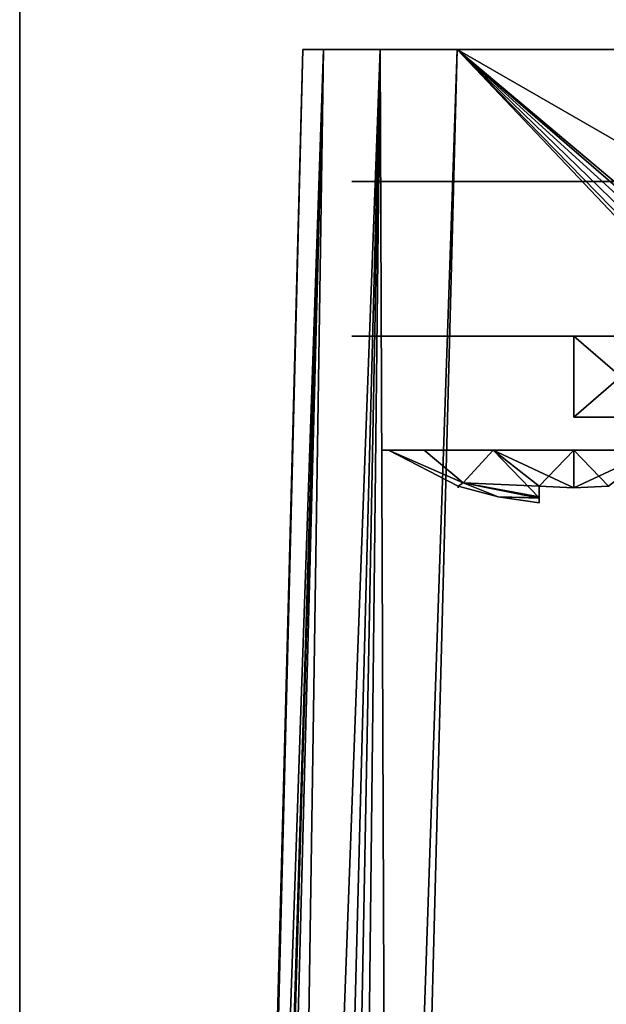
# Model space of a CAD drawing. Header units: millimetres. Extents: x -34 to 34, y -146 to 353.
# Tile 25 of 56: x -34 to -26.41, y -22.65 to -9.9. Entities that reach past the tile are written whole.
import ezdxf

# ---------------------------------------------------------------- set-up
doc = ezdxf.new("R2010")
doc.units = ezdxf.units.MM
doc.header["$LTSCALE"] = 101.851852
for name, color, linetype in [('104', 7, 'CONTINUOUS'), ('136', 7, 'CONTINUOUS'), ('158', 7, 'CONTINUOUS'), ('212', 7, 'CONTINUOUS'), ('229', 7, 'CONTINUOUS'), ('234', 7, 'CONTINUOUS'), ('261', 7, 'CONTINUOUS'), ('289', 7, 'CONTINUOUS'), ('386', 7, 'CONTINUOUS'), ('387', 7, 'CONTINUOUS'), ('410', 7, 'CONTINUOUS'), ('411', 7, 'CONTINUOUS'), ('427', 7, 'CONTINUOUS'), ('428', 7, 'CONTINUOUS')]:
    doc.layers.add(name, color=color, linetype=linetype)

msp = doc.modelspace()

# ---------------------------------------------------------------- linework, layer by layer
at = {"layer": '104', "linetype": 'Continuous'}
for points in [[(-34, 138, 34), (-34, -77, -34), (-34, -77), (-34, 138, 34)], [(-34, 138, -34), (-34, -77, -34), (-34, 138, 34), (-34, 138, -34)], [(-34, -77, 34), (-34, 138, 34), (-34, -77), (-34, -77, 34)]]:
    msp.add_3dface(points, dxfattribs=at)
at = {"layer": '136', "linetype": 'Continuous'}
for points in [[(-30.335, -10.292, 28.336), (-31.202, -43.403, 29.203), (-30.335, -10.292), (-30.335, -10.292, 28.336)], [(-30.335, -10.292, -28.336), (-31.202, -43.403, 29.203), (-31.202, -43.403, -29.203), (-30.335, -10.292, -28.336)], [(-30.335, -10.292), (-31.202, -43.403, 29.203), (-30.335, -10.292, -28.336), (-30.335, -10.292)]]:
    msp.add_3dface(points, dxfattribs=at)
at = {"layer": '158', "linetype": 'Continuous'}
for points in [[(-29.203, -43.403, 31.202), (-28.336, -10.292, 30.335), (-1.949, -38.124, 31.064), (-29.203, -43.403, 31.202)], [(-28.336, -10.292, 30.335), (29.203, -43.403, 31.202), (1.124, -35.051, 30.983), (-28.336, -10.292, 30.335)], [(0, -10.292, 30.335), (29.203, -43.403, 31.202), (-28.336, -10.292, 30.335), (0, -10.292, 30.335)], [(-0.001, -34.75, 30.975), (-28.336, -10.292, 30.335), (1.124, -35.051, 30.983), (-0.001, -34.75, 30.975)], [(-1.124, -35.051, 30.983), (-28.336, -10.292, 30.335), (-0.001, -34.75, 30.975), (-1.124, -35.051, 30.983)], [(-1.949, -35.875, 31.005), (-28.336, -10.292, 30.335), (-1.124, -35.051, 30.983), (-1.949, -35.875, 31.005)], [(-2.25, -37, 31.034), (-28.336, -10.292, 30.335), (-1.949, -35.875, 31.005), (-2.25, -37, 31.034)], [(-1.949, -38.124, 31.064), (-28.336, -10.292, 30.335), (-2.25, -37, 31.034), (-1.949, -38.124, 31.064)]]:
    msp.add_3dface(points, dxfattribs=at)
at = {"layer": '212', "linetype": 'Continuous'}
for points in [[(-32.001, -76.516, 30.587), (-32.069, -76.513, 30.07), (-30.067, -10.289, 29.335), (-32.001, -76.516, 30.587)], [(-32.069, -76.513, 30.07), (-31.202, -43.403, 29.203), (-30.067, -10.289, 29.335), (-32.069, -76.513, 30.07)], [(-31.801, -76.518, 31.07), (-32.001, -76.516, 30.587), (-30.067, -10.289, 29.335), (-31.801, -76.518, 31.07)], [(-31.07, -76.518, 31.801), (-31.801, -76.518, 31.07), (-29.335, -10.289, 30.067), (-31.07, -76.518, 31.801)], [(-29.335, -10.289, 30.067), (-31.801, -76.518, 31.07), (-30.067, -10.289, 29.335), (-29.335, -10.289, 30.067)], [(-31.202, -43.403, 29.203), (-30.335, -10.292, 28.336), (-30.067, -10.289, 29.335), (-31.202, -43.403, 29.203)], [(-30.587, -76.516, 32.001), (-31.07, -76.518, 31.801), (-29.335, -10.289, 30.067), (-30.587, -76.516, 32.001)], [(-28.336, -10.292, 30.335), (-30.587, -76.516, 32.001), (-29.335, -10.289, 30.067), (-28.336, -10.292, 30.335)], [(-28.336, -10.292, 30.335), (-29.203, -43.403, 31.202), (-30.587, -76.516, 32.001), (-28.336, -10.292, 30.335)]]:
    msp.add_3dface(points, dxfattribs=at)
at = {"layer": '229', "linetype": 'Continuous'}
for points in [[(34, 138, 34), (-34, -77, 34), (-3.044, -34.035, 34), (34, 138, 34)], [(-34, 138, 34), (-34, -77, 34), (34, 138, 34), (-34, 138, 34)]]:
    msp.add_3dface(points, dxfattribs=at)
at = {"layer": '234', "linetype": 'Continuous'}
for points in [[(-34, 138, -34), (-4.25, -37, -34), (-1.685, -53.098, -34), (-34, 138, -34)], [(-4.25, -37, -34), (-34, 138, -34), (-3.937, -35.399, -34), (-4.25, -37, -34)], [(-34, 138, -34), (-1.685, -53.098, -34), (-3.044, -54.035, -34), (-34, 138, -34)], [(-34, 138, -34), (-3.044, -54.035, -34), (-3.937, -55.399, -34), (-34, 138, -34)], [(-34, 138, -34), (-3.937, -55.399, -34), (-4.25, -57, -34), (-34, 138, -34)], [(-3.937, -35.399, -34), (-34, 138, -34), (-3.044, -34.035, -34), (-3.937, -35.399, -34)], [(-3.044, -34.035, -34), (-34, 138, -34), (-1.685, -33.098, -34), (-3.044, -34.035, -34)], [(-1.685, -33.098, -34), (-34, 138, -34), (-0.047, -32.75, -34), (-1.685, -33.098, -34)], [(-0.047, -32.75, -34), (-34, 138, -34), (1.626, -33.073, -34), (-0.047, -32.75, -34)], [(1.626, -33.073, -34), (-34, 138, -34), (3.044, -34.035, -34), (1.626, -33.073, -34)], [(-34, -77, -34), (-34, 138, -34), (-4.25, -57, -34), (-34, -77, -34)], [(-34, 138, -34), (34, -77, -34), (3.044, -34.035, -34), (-34, 138, -34)], [(-34, 138, -34), (34, 138, -34), (34, -77, -34), (-34, 138, -34)]]:
    msp.add_3dface(points, dxfattribs=at)
at = {"layer": '261', "linetype": 'Continuous'}
for points in [[(-32.001, -76.516, -30.587), (-31.801, -76.518, -31.07), (-30.067, -10.289, -29.335), (-32.001, -76.516, -30.587)], [(-30.335, -10.292, -28.336), (-32.001, -76.516, -30.587), (-30.067, -10.289, -29.335), (-30.335, -10.292, -28.336)], [(-30.335, -10.292, -28.336), (-31.202, -43.403, -29.203), (-32.001, -76.516, -30.587), (-30.335, -10.292, -28.336)], [(-31.801, -76.518, -31.07), (-31.07, -76.518, -31.801), (-30.067, -10.289, -29.335), (-31.801, -76.518, -31.07)], [(-30.067, -10.289, -29.335), (-31.07, -76.518, -31.801), (-29.335, -10.289, -30.067), (-30.067, -10.289, -29.335)], [(-31.07, -76.518, -31.801), (-30.587, -76.516, -32.001), (-29.335, -10.289, -30.067), (-31.07, -76.518, -31.801)], [(-30.587, -76.516, -32.001), (-30.07, -76.513, -32.069), (-29.335, -10.289, -30.067), (-30.587, -76.516, -32.001)], [(-30.07, -76.513, -32.069), (-29.203, -43.403, -31.202), (-29.335, -10.289, -30.067), (-30.07, -76.513, -32.069)], [(-29.203, -43.403, -31.202), (-28.336, -10.292, -30.335), (-29.335, -10.289, -30.067), (-29.203, -43.403, -31.202)]]:
    msp.add_3dface(points, dxfattribs=at)
at = {"layer": '289', "linetype": 'Continuous'}
for points in [[(-28.336, -10.292, -30.335), (-29.203, -43.403, -31.202), (0, -10.292, -30.335), (-28.336, -10.292, -30.335)], [(28.336, -10.292, -30.335), (-29.203, -43.403, -31.202), (-1.126, -35.052, -30.983), (28.336, -10.292, -30.335)], [(-29.203, -43.403, -31.202), (28.336, -10.292, -30.335), (0, -10.292, -30.335), (-29.203, -43.403, -31.202)]]:
    msp.add_3dface(points, dxfattribs=at)
at = {"layer": '386', "linetype": 'Continuous'}
for points in [[(-26.825, -14, 24.025), (-25.613, -14, 24.301), (-26.825, -15.05, 24.025), (-26.825, -14, 24.025)], [(-26.825, -15.05, 24.025), (-25.613, -14, 24.301), (-25.61, -15.05, 24.302), (-26.825, -15.05, 24.025)], [(-25.613, -14, 29.349), (-26.825, -14, 29.625), (-25.61, -15.05, 29.348), (-25.613, -14, 29.349)], [(-25.61, -15.05, 29.348), (-26.825, -14, 29.625), (-26.825, -15.05, 29.625), (-25.61, -15.05, 29.348)]]:
    msp.add_3dface(points, dxfattribs=at)
at = {"layer": '387', "linetype": 'Continuous'}
for points in [[(-29.312, -15.476, 26.212), (-29.226, -15.476, 25.931), (-29.315, -15.476, 27.429), (-29.312, -15.476, 26.212)], [(-29.226, -15.476, 25.931), (-29.225, -15.476, 27.72), (-29.315, -15.476, 27.429), (-29.226, -15.476, 25.931)], [(-29.226, -15.476, 25.931), (-28.258, -15.899, 25.931), (-29.225, -15.476, 27.72), (-29.226, -15.476, 25.931)], [(-29.226, -15.476, 25.931), (-28.762, -15.476, 25.148), (-28.258, -15.899, 25.931), (-29.226, -15.476, 25.931)], [(-29.225, -15.476, 27.72), (-28.258, -15.899, 25.931), (-28.325, -15.943, 26.375), (-29.225, -15.476, 27.72)], [(-28.325, -15.943, 27.275), (-29.225, -15.476, 27.72), (-28.325, -15.943, 26.375), (-28.325, -15.943, 27.275)], [(-28.257, -15.899, 27.72), (-29.225, -15.476, 27.72), (-28.325, -15.943, 27.275), (-28.257, -15.899, 27.72)], [(-29.225, -15.476, 27.72), (-28.257, -15.899, 27.72), (-28.762, -15.476, 28.502), (-29.225, -15.476, 27.72)], [(-28.762, -15.476, 25.148), (-27.869, -15.476, 24.486), (-28.258, -15.899, 25.931), (-28.762, -15.476, 25.148)], [(-28.762, -15.476, 28.502), (-28.257, -15.899, 27.72), (-27.869, -15.476, 29.164), (-28.762, -15.476, 28.502)], [(-28.258, -15.899, 25.931), (-27.869, -15.476, 24.486), (-27.275, -15.943, 25.325), (-28.258, -15.899, 25.931)], [(-28.257, -15.899, 27.72), (-27.275, -16.096, 27.72), (-27.869, -15.476, 29.164), (-28.257, -15.899, 27.72)], [(-27.275, -16.096, 27.72), (-27.275, -15.943, 28.325), (-27.869, -15.476, 29.164), (-27.275, -16.096, 27.72)], [(-27.869, -15.476, 29.164), (-26.825, -15.964, 28.325), (-26.825, -15.476, 29.387), (-27.869, -15.476, 29.164)], [(-27.275, -15.943, 28.325), (-26.825, -15.964, 28.325), (-27.869, -15.476, 29.164), (-27.275, -15.943, 28.325)], [(-27.869, -15.476, 24.486), (-26.825, -15.476, 24.263), (-27.275, -15.943, 25.325), (-27.869, -15.476, 24.486)], [(-27.275, -15.943, 25.325), (-26.825, -15.476, 24.263), (-26.825, -15.964, 25.325), (-27.275, -15.943, 25.325)], [(-26.825, -15.964, 28.325), (-26.375, -15.943, 28.325), (-26.825, -15.476, 29.387), (-26.825, -15.964, 28.325)], [(-26.825, -15.476, 29.387), (-26.375, -15.943, 28.325), (-25.781, -15.476, 29.164), (-26.825, -15.476, 29.387)], [(-26.825, -15.964, 25.325), (-25.781, -15.476, 24.486), (-26.375, -15.943, 25.325), (-26.825, -15.964, 25.325)], [(-26.825, -15.476, 24.263), (-25.781, -15.476, 24.486), (-26.825, -15.964, 25.325), (-26.825, -15.476, 24.263)], [(-28.325, -15.943, 26.375), (-28.258, -15.899, 25.931), (-27.806, -16.08, 26.375), (-28.325, -15.943, 26.375)], [(-27.806, -16.08, 27.275), (-28.257, -15.899, 27.72), (-28.325, -15.943, 27.275), (-27.806, -16.08, 27.275)], [(-28.258, -15.899, 25.931), (-27.275, -16.097, 25.931), (-27.806, -16.08, 26.375), (-28.258, -15.899, 25.931)], [(-27.275, -16.08, 25.844), (-28.258, -15.899, 25.931), (-27.275, -15.943, 25.325), (-27.275, -16.08, 25.844)], [(-27.275, -16.097, 25.931), (-28.258, -15.899, 25.931), (-27.275, -16.08, 25.844), (-27.275, -16.097, 25.931)], [(-27.275, -16.096, 27.72), (-28.257, -15.899, 27.72), (-27.806, -16.08, 27.275), (-27.275, -16.096, 27.72)], [(-28.325, -15.964, 26.825), (-28.325, -15.943, 27.275), (-28.325, -15.943, 26.375), (-28.325, -15.964, 26.825)], [(-27.275, -16.08, 27.806), (-27.275, -15.943, 28.325), (-27.275, -16.096, 27.72), (-27.275, -16.08, 27.806)], [(-27.806, -16.08, 26.375), (-27.275, -16.097, 25.931), (-27.275, -16.158, 26.375), (-27.806, -16.08, 26.375)], [(-27.275, -16.158, 27.275), (-27.275, -16.096, 27.72), (-27.806, -16.08, 27.275), (-27.275, -16.158, 27.275)]]:
    msp.add_3dface(points, dxfattribs=at)
at = {"layer": '410', "linetype": 'Continuous'}
for points in [[(-29.494, -12, -28.033), (-29.7, -12, -27), (-28.07, -12, -27.568), (-29.494, -12, -28.033)], [(-18.3, -12, -16.114), (-29.7, -12), (-17.5, -12, -15.9), (-18.3, -12, -16.114)], [(-18.886, -12, -16.7), (-29.7, -12), (-18.3, -12, -16.114), (-18.886, -12, -16.7)], [(-29.7, -12), (-19.1, -12, -17.5), (-18.886, -12, -18.3), (-29.7, -12)], [(-19.1, -12, -17.5), (-29.7, -12), (-18.886, -12, -16.7), (-19.1, -12, -17.5)], [(-28.076, -12, -26.092), (-29.7, -12), (-27.54, -12, -25.564), (-28.076, -12, -26.092)], [(-28.275, -12, -26.839), (-29.7, -12), (-28.076, -12, -26.092), (-28.275, -12, -26.839)], [(-26.825, -12, -25.375), (-29.7, -12), (-18.886, -12, -18.3), (-26.825, -12, -25.375)], [(-29.7, -12), (-26.825, -12, -25.375), (-27.54, -12, -25.564), (-29.7, -12)], [(-29.7, -12, -27), (-29.7, -12), (-28.275, -12, -26.839), (-29.7, -12, -27)], [(-28.07, -12, -27.568), (-29.7, -12, -27), (-28.275, -12, -26.839), (-28.07, -12, -27.568)], [(-11.928, -12, 7.66), (-29.7, -12, 27), (-18.3, -12, 16.114), (-11.928, -12, 7.66)], [(-11.928, -12, -7.66), (-8.92, -12, -9.397), (-29.7, -12), (-11.928, -12, -7.66)], [(-29.7, -12), (-8.92, -12, -9.397), (-17.5, -12, -15.9), (-29.7, -12)], [(-14.16, -12, -5), (-11.928, -12, -7.66), (-29.7, -12), (-14.16, -12, -5)], [(-15.348, -12, -1.736), (-14.16, -12, -5), (-29.7, -12), (-15.348, -12, -1.736)], [(-15.348, -12, 1.736), (-15.348, -12, -1.736), (-29.7, -12), (-15.348, -12, 1.736)], [(-14.16, -12, 5), (-15.348, -12, 1.736), (-29.7, -12, 27), (-14.16, -12, 5)], [(-29.7, -12, 27), (-15.348, -12, 1.736), (-29.7, -12), (-29.7, -12, 27)], [(-11.928, -12, 7.66), (-14.16, -12, 5), (-29.7, -12, 27), (-11.928, -12, 7.66)], [(-27.558, -12, 25.574), (-29.7, -12, 27), (-28.086, -12, 26.11), (-27.558, -12, 25.574)], [(-29.7, -12, 27), (-28.275, -12, 26.825), (-28.086, -12, 26.11), (-29.7, -12, 27)], [(-28.275, -12, 26.825), (-29.7, -12, 27), (-28.081, -12, 27.55), (-28.275, -12, 26.825)], [(-29.7, -12, 27), (-29.494, -12, 28.033), (-28.081, -12, 27.55), (-29.7, -12, 27)], [(-29.7, -12, 27), (-27.558, -12, 25.574), (-18.3, -12, 18.886), (-29.7, -12, 27)], [(-18.3, -12, 16.114), (-29.7, -12, 27), (-18.886, -12, 16.7), (-18.3, -12, 16.114)], [(-19.1, -12, 17.5), (-29.7, -12, 27), (-18.886, -12, 18.3), (-19.1, -12, 17.5)], [(-29.7, -12, 27), (-19.1, -12, 17.5), (-18.886, -12, 16.7), (-29.7, -12, 27)], [(-18.886, -12, 18.3), (-29.7, -12, 27), (-18.3, -12, 18.886), (-18.886, -12, 18.3)], [(-27.54, -12, -28.086), (-29.494, -12, -28.033), (-28.07, -12, -27.568), (-27.54, -12, -28.086)], [(-26.825, -12, -28.275), (-29.494, -12, -28.033), (-27.54, -12, -28.086), (-26.825, -12, -28.275)], [(-28.909, -12, -28.909), (-29.494, -12, -28.033), (-26.825, -12, -28.275), (-28.909, -12, -28.909)], [(-29.494, -12, 28.033), (-28.909, -12, 28.909), (-27.55, -12, 28.081), (-29.494, -12, 28.033)], [(-28.081, -12, 27.55), (-29.494, -12, 28.033), (-27.55, -12, 28.081), (-28.081, -12, 27.55)], [(28.909, -12, -28.909), (-28.909, -12, -28.909), (-26.825, -12, -28.275), (28.909, -12, -28.909)], [(28.033, -12, -29.494), (-28.909, -12, -28.909), (28.909, -12, -28.909), (28.033, -12, -29.494)], [(-28.033, -12, -29.494), (-28.909, -12, -28.909), (28.033, -12, -29.494), (-28.033, -12, -29.494)], [(-28.909, -12, 28.909), (-28.033, -12, 29.494), (28.909, -12, 28.909), (-28.909, -12, 28.909)], [(-28.909, -12, 28.909), (28.909, -12, 28.909), (26.825, -12, 28.275), (-28.909, -12, 28.909)], [(-28.909, -12, 28.909), (26.825, -12, 28.275), (-26.825, -12, 28.275), (-28.909, -12, 28.909)], [(-27.55, -12, 28.081), (-28.909, -12, 28.909), (-26.825, -12, 28.275), (-27.55, -12, 28.081)], [(27, -12, -29.7), (-28.033, -12, -29.494), (28.033, -12, -29.494), (27, -12, -29.7)], [(0, -12, -29.7), (-28.033, -12, -29.494), (27, -12, -29.7), (0, -12, -29.7)], [(-27, -12, -29.7), (-28.033, -12, -29.494), (0, -12, -29.7), (-27, -12, -29.7)], [(-28.033, -12, 29.494), (-27, -12, 29.7), (28.033, -12, 29.494), (-28.033, -12, 29.494)], [(28.909, -12, 28.909), (-28.033, -12, 29.494), (28.033, -12, 29.494), (28.909, -12, 28.909)], [(-18.3, -12, 18.886), (-27.558, -12, 25.574), (-17.5, -12, 19.1), (-18.3, -12, 18.886)], [(-27.558, -12, 25.574), (-26.811, -12, 25.375), (-17.5, -12, 19.1), (-27.558, -12, 25.574)], [(28.033, -12, 29.494), (-27, -12, 29.7), (0, -12, 29.7), (28.033, -12, 29.494)], [(26.839, -12, -28.275), (28.909, -12, -28.909), (-26.825, -12, -28.275), (26.839, -12, -28.275)], [(26.825, -12, 28.275), (26.11, -12, 28.086), (-26.825, -12, 28.275), (26.825, -12, 28.275)], [(-18.3, -12, -18.886), (-26.825, -12, -25.375), (-18.886, -12, -18.3), (-18.3, -12, -18.886)], [(-17.5, -12, -19.1), (-26.825, -12, -25.375), (-18.3, -12, -18.886), (-17.5, -12, -19.1)], [(-26.825, -12, 28.275), (26.11, -12, 28.086), (-26.1, -12, 28.081), (-26.825, -12, 28.275)], [(-26.825, -12, -25.375), (26.1, -12, -25.569), (-26.11, -12, -25.564), (-26.825, -12, -25.375)], [(26.825, -12, -25.375), (26.1, -12, -25.569), (-26.825, -12, -25.375), (26.825, -12, -25.375)], [(-26.11, -12, -28.086), (26.839, -12, -28.275), (-26.825, -12, -28.275), (-26.11, -12, -28.086)], [(26.825, -12, -25.375), (-26.825, -12, -25.375), (-17.5, -12, -19.1), (26.825, -12, -25.375)], [(-26.082, -12, 25.58), (26.11, -12, 25.564), (-26.811, -12, 25.375), (-26.082, -12, 25.58)], [(-26.811, -12, 25.375), (26.825, -12, 25.375), (-17.5, -12, 19.1), (-26.811, -12, 25.375)], [(26.11, -12, 25.564), (26.825, -12, 25.375), (-26.811, -12, 25.375), (26.11, -12, 25.564)]]:
    msp.add_3dface(points, dxfattribs=at)
at = {"layer": '411', "linetype": 'Continuous'}
for points in [[(-28.081, -14, 27.55), (-29.7, -14, 27), (-28.275, -14, 26.825), (-28.081, -14, 27.55)], [(-29.494, -14, 28.033), (-29.7, -14, 27), (-28.081, -14, 27.55), (-29.494, -14, 28.033)], [(-11.928, -14, -7.66), (-14.16, -14, -5), (-29.7, -14, -27), (-11.928, -14, -7.66)], [(-11.928, -14, -7.66), (-29.7, -14, -27), (-18.3, -14, -16.114), (-11.928, -14, -7.66)], [(-11.928, -14, 7.66), (-8.92, -14, 9.397), (-29.7, -14), (-11.928, -14, 7.66)], [(-29.7, -14), (-8.92, -14, 9.397), (-17.517, -14, 15.9), (-29.7, -14)], [(-14.16, -14, 5), (-11.928, -14, 7.66), (-29.7, -14), (-14.16, -14, 5)], [(-15.348, -14, 1.736), (-14.16, -14, 5), (-29.7, -14), (-15.348, -14, 1.736)], [(-15.348, -14, -1.736), (-15.348, -14, 1.736), (-29.7, -14), (-15.348, -14, -1.736)], [(-14.16, -14, -5), (-15.348, -14, -1.736), (-29.7, -14, -27), (-14.16, -14, -5)], [(-29.7, -14, -27), (-15.348, -14, -1.736), (-29.7, -14), (-29.7, -14, -27)], [(-18.886, -14, -18.3), (-29.7, -14, -27), (-18.3, -14, -18.886), (-18.886, -14, -18.3)], [(-18.3, -14, -16.114), (-29.7, -14, -27), (-18.886, -14, -16.7), (-18.3, -14, -16.114)], [(-29.7, -14, 27), (-29.7, -14), (-28.275, -14, 26.825), (-29.7, -14, 27)], [(-28.275, -14, 26.825), (-29.7, -14), (-28.081, -14, 26.1), (-28.275, -14, 26.825)], [(-28.081, -14, 26.1), (-29.7, -14), (-27.55, -14, 25.569), (-28.081, -14, 26.1)], [(-27.55, -14, 25.569), (-29.7, -14), (-26.825, -14, 25.375), (-27.55, -14, 25.569)], [(-26.825, -14, 25.375), (-29.7, -14), (-18.886, -14, 18.3), (-26.825, -14, 25.375)], [(-18.886, -14, 18.3), (-29.7, -14), (-19.1, -14, 17.5), (-18.886, -14, 18.3)], [(-19.1, -14, 17.5), (-29.7, -14), (-18.892, -14, 16.712), (-19.1, -14, 17.5)], [(-18.892, -14, 16.712), (-29.7, -14), (-18.321, -14, 16.127), (-18.892, -14, 16.712)], [(-18.321, -14, 16.127), (-29.7, -14), (-17.517, -14, 15.9), (-18.321, -14, 16.127)], [(-29.7, -14, -27), (-29.494, -14, -28.033), (-28.076, -14, -27.558), (-29.7, -14, -27)], [(-27.54, -14, -25.564), (-29.7, -14, -27), (-28.07, -14, -26.082), (-27.54, -14, -25.564)], [(-29.7, -14, -27), (-27.54, -14, -25.564), (-18.3, -14, -18.886), (-29.7, -14, -27)], [(-28.07, -14, -26.082), (-29.7, -14, -27), (-28.275, -14, -26.811), (-28.07, -14, -26.082)], [(-28.275, -14, -26.811), (-29.7, -14, -27), (-28.076, -14, -27.558), (-28.275, -14, -26.811)], [(-19.1, -14, -17.5), (-29.7, -14, -27), (-18.886, -14, -18.3), (-19.1, -14, -17.5)], [(-29.7, -14, -27), (-19.1, -14, -17.5), (-18.886, -14, -16.7), (-29.7, -14, -27)], [(-28.909, -14, 28.909), (-29.494, -14, 28.033), (-26.825, -14, 28.275), (-28.909, -14, 28.909)], [(-26.825, -14, 28.275), (-29.494, -14, 28.033), (-27.55, -14, 28.081), (-26.825, -14, 28.275)], [(-27.55, -14, 28.081), (-29.494, -14, 28.033), (-28.081, -14, 27.55), (-27.55, -14, 28.081)], [(-28.076, -14, -27.558), (-29.494, -14, -28.033), (-27.54, -14, -28.086), (-28.076, -14, -27.558)], [(-29.494, -14, -28.033), (-28.909, -14, -28.909), (-27.54, -14, -28.086), (-29.494, -14, -28.033)], [(-28.033, -14, -29.494), (28.909, -14, -28.909), (-28.909, -14, -28.909), (-28.033, -14, -29.494)], [(-28.909, -14, -28.909), (28.909, -14, -28.909), (26.825, -14, -28.275), (-28.909, -14, -28.909)], [(28.909, -14, 28.909), (-28.909, -14, 28.909), (-26.825, -14, 28.275), (28.909, -14, 28.909)], [(28.033, -14, 29.494), (-28.909, -14, 28.909), (28.909, -14, 28.909), (28.033, -14, 29.494)], [(-28.033, -14, 29.494), (-28.909, -14, 28.909), (28.033, -14, 29.494), (-28.033, -14, 29.494)], [(-27.54, -14, -28.086), (-28.909, -14, -28.909), (-26.825, -14, -28.275), (-27.54, -14, -28.086)], [(-28.909, -14, -28.909), (26.825, -14, -28.275), (-26.825, -14, -28.275), (-28.909, -14, -28.909)], [(28.033, -14, -29.494), (28.909, -14, -28.909), (-28.033, -14, -29.494), (28.033, -14, -29.494)], [(27, -14, 29.7), (-28.033, -14, 29.494), (28.033, -14, 29.494), (27, -14, 29.7)], [(0, -14, 29.7), (-28.033, -14, 29.494), (27, -14, 29.7), (0, -14, 29.7)], [(-27, -14, 29.7), (-28.033, -14, 29.494), (0, -14, 29.7), (-27, -14, 29.7)], [(-27, -14, -29.7), (28.033, -14, -29.494), (-28.033, -14, -29.494), (-27, -14, -29.7)], [(-18.3, -14, -18.886), (-27.54, -14, -25.564), (-17.5, -14, -19.1), (-18.3, -14, -18.886)], [(-27.54, -14, -25.564), (-26.825, -14, -25.375), (-17.5, -14, -19.1), (-27.54, -14, -25.564)], [(0, -14, -29.7), (28.033, -14, -29.494), (-27, -14, -29.7), (0, -14, -29.7)], [(26.825, -14, 28.275), (28.909, -14, 28.909), (-26.825, -14, 28.275), (26.825, -14, 28.275)], [(-26.825, -14, -25.375), (29.7, -14), (-16.7, -14, -18.886), (-26.825, -14, -25.375)], [(26.825, -14, -25.375), (29.7, -14), (-26.825, -14, -25.375), (26.825, -14, -25.375)], [(26.825, -14, 25.375), (-26.825, -14, 25.375), (-17.5, -14, 19.1), (26.825, -14, 25.375)], [(-26.825, -14, 25.375), (26.11, -14, 25.564), (-26.1, -14, 25.569), (-26.825, -14, 25.375)], [(26.825, -14, 25.375), (26.11, -14, 25.564), (-26.825, -14, 25.375), (26.825, -14, 25.375)], [(-18.3, -14, 18.886), (-26.825, -14, 25.375), (-18.886, -14, 18.3), (-18.3, -14, 18.886)], [(-17.5, -14, 19.1), (-26.825, -14, 25.375), (-18.3, -14, 18.886), (-17.5, -14, 19.1)], [(-17.5, -14, -19.1), (-26.825, -14, -25.375), (-16.7, -14, -18.886), (-17.5, -14, -19.1)], [(26.825, -14, -25.375), (-26.825, -14, -25.375), (-26.11, -14, -25.564), (26.825, -14, -25.375)], [(-26.1, -14, 28.081), (26.825, -14, 28.275), (-26.825, -14, 28.275), (-26.1, -14, 28.081)], [(-26.825, -14, -28.275), (26.1, -14, -28.081), (-26.11, -14, -28.086), (-26.825, -14, -28.275)], [(26.825, -14, -28.275), (26.1, -14, -28.081), (-26.825, -14, -28.275), (26.825, -14, -28.275)]]:
    msp.add_3dface(points, dxfattribs=at)
at = {"layer": '427', "linetype": 'Continuous'}
for points in [[(-26.825, -14, -29.625), (-25.613, -14, -29.349), (-26.825, -15.05, -29.625), (-26.825, -14, -29.625)], [(-26.825, -15.05, -29.625), (-25.613, -14, -29.349), (-25.61, -15.05, -29.348), (-26.825, -15.05, -29.625)], [(-25.613, -14, -24.301), (-26.825, -14, -24.025), (-25.61, -15.05, -24.302), (-25.613, -14, -24.301)], [(-25.61, -15.05, -24.302), (-26.825, -14, -24.025), (-26.825, -15.05, -24.025), (-25.61, -15.05, -24.302)]]:
    msp.add_3dface(points, dxfattribs=at)
at = {"layer": '428', "linetype": 'Continuous'}
for points in [[(-29.312, -15.476, -27.438), (-29.226, -15.476, -27.719), (-29.315, -15.476, -26.221), (-29.312, -15.476, -27.438)], [(-29.226, -15.476, -27.719), (-29.225, -15.476, -25.93), (-29.315, -15.476, -26.221), (-29.226, -15.476, -27.719)], [(-29.226, -15.476, -27.719), (-28.258, -15.899, -27.719), (-29.225, -15.476, -25.93), (-29.226, -15.476, -27.719)], [(-29.226, -15.476, -27.719), (-28.762, -15.476, -28.502), (-28.258, -15.899, -27.719), (-29.226, -15.476, -27.719)], [(-29.225, -15.476, -25.93), (-28.258, -15.899, -27.719), (-28.325, -15.943, -27.275), (-29.225, -15.476, -25.93)], [(-28.325, -15.943, -26.375), (-29.225, -15.476, -25.93), (-28.325, -15.943, -27.275), (-28.325, -15.943, -26.375)], [(-28.257, -15.899, -25.93), (-29.225, -15.476, -25.93), (-28.325, -15.943, -26.375), (-28.257, -15.899, -25.93)], [(-29.225, -15.476, -25.93), (-28.257, -15.899, -25.93), (-28.762, -15.476, -25.148), (-29.225, -15.476, -25.93)], [(-28.762, -15.476, -28.502), (-27.869, -15.476, -29.164), (-28.258, -15.899, -27.719), (-28.762, -15.476, -28.502)], [(-28.762, -15.476, -25.148), (-28.257, -15.899, -25.93), (-27.869, -15.476, -24.486), (-28.762, -15.476, -25.148)], [(-28.258, -15.899, -27.719), (-27.869, -15.476, -29.164), (-27.275, -15.943, -28.325), (-28.258, -15.899, -27.719)], [(-28.257, -15.899, -25.93), (-27.275, -16.096, -25.93), (-27.869, -15.476, -24.486), (-28.257, -15.899, -25.93)], [(-27.275, -16.096, -25.93), (-27.275, -15.943, -25.325), (-27.869, -15.476, -24.486), (-27.275, -16.096, -25.93)], [(-27.869, -15.476, -24.486), (-26.825, -15.964, -25.325), (-26.825, -15.476, -24.263), (-27.869, -15.476, -24.486)], [(-27.275, -15.943, -25.325), (-26.825, -15.964, -25.325), (-27.869, -15.476, -24.486), (-27.275, -15.943, -25.325)], [(-27.869, -15.476, -29.164), (-26.825, -15.476, -29.387), (-27.275, -15.943, -28.325), (-27.869, -15.476, -29.164)], [(-27.275, -15.943, -28.325), (-26.825, -15.476, -29.387), (-26.825, -15.964, -28.325), (-27.275, -15.943, -28.325)], [(-26.825, -15.964, -25.325), (-26.375, -15.943, -25.325), (-26.825, -15.476, -24.263), (-26.825, -15.964, -25.325)], [(-26.825, -15.476, -24.263), (-26.375, -15.943, -25.325), (-25.781, -15.476, -24.486), (-26.825, -15.476, -24.263)], [(-26.825, -15.964, -28.325), (-25.781, -15.476, -29.164), (-26.375, -15.943, -28.325), (-26.825, -15.964, -28.325)], [(-26.825, -15.476, -29.387), (-25.781, -15.476, -29.164), (-26.825, -15.964, -28.325), (-26.825, -15.476, -29.387)], [(-28.325, -15.943, -27.275), (-28.258, -15.899, -27.719), (-27.806, -16.08, -27.275), (-28.325, -15.943, -27.275)], [(-27.806, -16.08, -26.375), (-28.257, -15.899, -25.93), (-28.325, -15.943, -26.375), (-27.806, -16.08, -26.375)], [(-28.258, -15.899, -27.719), (-27.275, -16.097, -27.719), (-27.806, -16.08, -27.275), (-28.258, -15.899, -27.719)], [(-27.275, -16.08, -27.806), (-28.258, -15.899, -27.719), (-27.275, -15.943, -28.325), (-27.275, -16.08, -27.806)], [(-27.275, -16.097, -27.719), (-28.258, -15.899, -27.719), (-27.275, -16.08, -27.806), (-27.275, -16.097, -27.719)], [(-27.275, -16.096, -25.93), (-28.257, -15.899, -25.93), (-27.806, -16.08, -26.375), (-27.275, -16.096, -25.93)], [(-28.325, -15.964, -26.825), (-28.325, -15.943, -26.375), (-28.325, -15.943, -27.275), (-28.325, -15.964, -26.825)], [(-27.275, -16.08, -25.844), (-27.275, -15.943, -25.325), (-27.275, -16.096, -25.93), (-27.275, -16.08, -25.844)], [(-27.806, -16.08, -27.275), (-27.275, -16.097, -27.719), (-27.275, -16.158, -27.275), (-27.806, -16.08, -27.275)], [(-27.275, -16.158, -26.375), (-27.275, -16.096, -25.93), (-27.806, -16.08, -26.375), (-27.275, -16.158, -26.375)]]:
    msp.add_3dface(points, dxfattribs=at)

doc.saveas('drawing.dxf')
